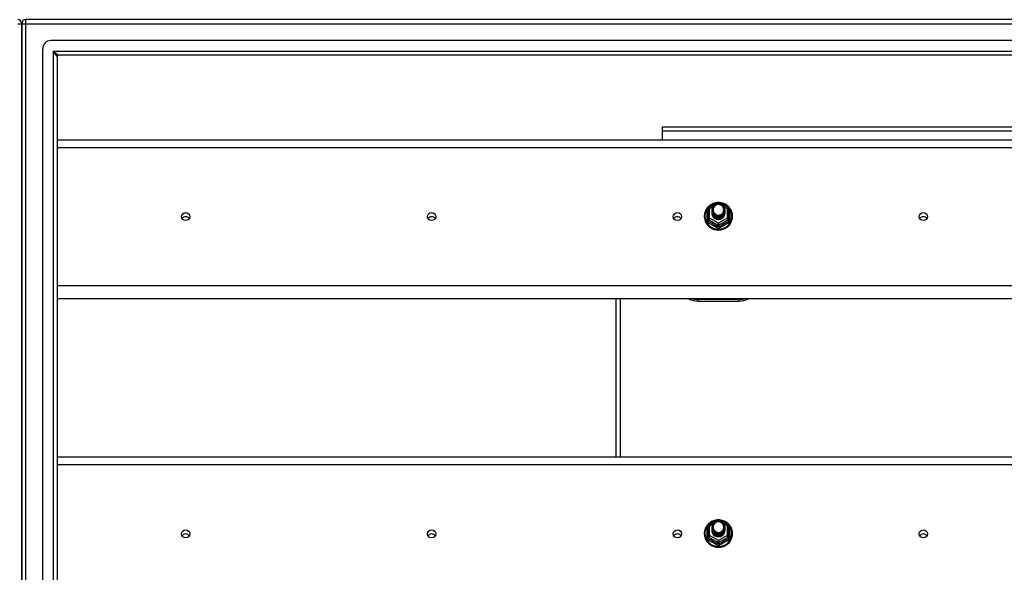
# Model space of a CAD drawing. Header units: inches. Extents: x 64.1 to 160.1, y 43.5 to 72.8.
# Tile 22 of 24: x 112 to 136, y 58.1 to 71.6. Entities that reach past the tile are written whole.
import ezdxf

# ---------------------------------------------------------------- set-up
doc = ezdxf.new("R2010")
doc.units = ezdxf.units.IN
doc.header["$MEASUREMENT"] = 0
doc.layers.add('Visible Edges(ANSI)', color=7, linetype='Continuous', lineweight=25)
doc.layers.add('Visible Tangent Edges(ANSI)', color=7, linetype='Continuous', lineweight=25)

msp = doc.modelspace()

# ---------------------------------------------------------------- linework, layer by layer
at = {"layer": 'Visible Edges(ANSI)'}
for p, q in [((159.973, 71.635), (112.171, 71.635)), ((112.072, 70.761), (112.072, 71.536)), ((112.072, 71.536), (112.072, 70.761)), ((159.363, 71.123), (112.78, 71.123)), ((112.584, 45.343), (112.584, 70.926)), ((112.072, 70.761), (112.072, 45.509)), ((112.072, 45.509), (112.072, 70.761)), ((112.938, 70.738), (112.938, 45.532)), ((159.175, 70.769), (112.969, 70.769)), ((150.447, 69.01), (127.697, 69.01)), ((127.697, 69.01), (127.697, 68.911)), ((127.697, 68.911), (127.697, 68.703)), ((112.938, 68.703), (155.072, 68.703)), ((128.838, 67.048), (129.053, 67.168)), ((129.091, 67.168), (129.306, 67.048)), ((128.818, 67.014), (128.818, 66.775)), ((128.918, 66.983), (128.918, 66.984)), ((128.918, 66.971), (128.918, 66.971)), ((128.918, 66.958), (128.918, 66.958)), ((128.918, 66.945), (128.918, 66.946)), ((128.918, 66.933), (128.918, 66.933)), ((128.918, 66.92), (128.918, 66.921)), ((128.918, 66.908), (128.918, 66.908)), ((129.225, 66.977), (129.225, 66.977)), ((129.225, 66.964), (129.225, 66.965)), ((129.225, 66.952), (129.225, 66.952)), ((129.225, 66.939), (129.225, 66.94)), ((129.225, 66.927), (129.225, 66.927)), ((129.225, 66.914), (129.225, 66.915)), ((129.326, 66.775), (129.326, 67.014)), ((128.818, 66.775), (128.818, 66.73)), ((129.054, 66.762), (129.052, 66.753)), ((129.326, 66.73), (129.326, 66.775)), ((155.072, 64.818), (112.938, 64.818)), ((126.572, 64.818), (126.572, 60.953)), ((128.572, 64.762), (129.572, 64.762)), ((112.938, 60.953), (155.072, 60.953)), ((128.838, 59.298), (129.053, 59.418)), ((129.091, 59.418), (129.306, 59.298)), ((128.818, 59.264), (128.818, 59.025)), ((128.918, 59.233), (128.918, 59.234)), ((128.918, 59.221), (128.918, 59.221)), ((128.918, 59.208), (128.918, 59.208)), ((128.918, 59.195), (128.918, 59.196)), ((128.918, 59.183), (128.918, 59.183)), ((128.918, 59.17), (128.918, 59.171)), ((128.918, 59.158), (128.918, 59.158)), ((129.225, 59.227), (129.225, 59.227)), ((129.225, 59.214), (129.225, 59.215)), ((129.225, 59.202), (129.225, 59.202)), ((129.225, 59.189), (129.225, 59.19)), ((129.225, 59.177), (129.225, 59.177)), ((129.225, 59.164), (129.225, 59.165)), ((129.326, 59.025), (129.326, 59.264)), ((128.818, 59.025), (128.818, 58.98)), ((129.054, 59.012), (129.052, 59.003)), ((129.326, 58.98), (129.326, 59.025))]:
    msp.add_line(p, q, dxfattribs=at)
at = {"layer": 'Visible Edges(ANSI)', "flags": 128}
for points in [[(129.046, 67.164), (129.021, 67.162), (128.997, 67.157), (128.972, 67.151), (128.949, 67.143), (128.926, 67.134), (128.904, 67.123), (128.882, 67.11), (128.862, 67.096), (128.843, 67.081), (128.825, 67.064), (128.808, 67.046), (128.792, 67.027), (128.778, 67.007), (128.766, 66.986), (128.755, 66.964), (128.746, 66.941), (128.739, 66.918), (128.733, 66.895), (128.729, 66.871), (128.727, 66.846), (128.727, 66.822), (128.728, 66.798), (128.732, 66.774), (128.737, 66.75), (128.744, 66.727), (128.752, 66.704), (128.763, 66.682), (128.775, 66.66), (128.788, 66.64), (128.803, 66.621), (128.82, 66.602), (128.837, 66.585), (128.856, 66.569), (128.876, 66.555), (128.898, 66.542), (128.92, 66.53), (128.942, 66.521), (128.966, 66.512), (128.99, 66.506), (129.014, 66.501), (129.039, 66.498), (129.064, 66.496), (129.089, 66.497), (129.114, 66.499), (129.138, 66.502), (129.162, 66.508), (129.186, 66.515), (129.21, 66.524), (129.232, 66.534), (129.254, 66.546), (129.274, 66.56), (129.294, 66.575), (129.313, 66.591), (129.33, 66.609), (129.346, 66.627), (129.36, 66.647), (129.373, 66.668), (129.385, 66.69), (129.394, 66.712), (129.402, 66.735), (129.409, 66.758), (129.413, 66.782), (129.416, 66.807), (129.417, 66.831)], [(128.939, 66.91), (128.923, 66.948), (128.918, 66.99), (128.926, 67.031), (128.946, 67.068), (128.976, 67.098), (129.014, 67.119), (129.056, 67.128), (129.1, 67.126), (129.141, 67.112), (129.177, 67.087), (129.204, 67.053), (129.221, 67.013), (129.225, 66.971), (129.217, 66.929), (129.197, 66.891), (129.167, 66.859), (129.13, 66.837), (129.087, 66.827), (129.044, 66.828), (129.002, 66.841), (128.966, 66.865), (128.939, 66.897), (128.923, 66.936), (128.918, 66.977)], [(128.956, 67.054), (128.955, 67.052), (128.953, 67.049), (128.952, 67.047), (128.951, 67.044), (128.95, 67.042), (128.949, 67.039), (128.948, 67.036), (128.947, 67.034), (128.947, 67.031), (128.946, 67.028), (128.945, 67.025), (128.944, 67.023), (128.944, 67.02), (128.943, 67.017), (128.943, 67.014), (128.943, 67.012), (128.942, 67.009), (128.942, 67.006), (128.942, 67.003), (128.942, 67), (128.942, 66.998), (128.942, 66.995), (128.942, 66.992), (128.942, 66.989)], [(128.958, 66.885), (128.98, 66.866), (129.007, 66.852), (129.035, 66.843), (129.065, 66.84), (129.095, 66.843), (129.124, 66.851), (129.151, 66.865), (129.174, 66.883), (129.193, 66.906), (129.206, 66.932), (129.214, 66.961), (129.216, 66.99), (129.211, 67.019), (129.201, 67.046), (129.184, 67.071), (129.163, 67.091), (129.138, 67.107), (129.11, 67.118), (129.08, 67.122), (129.05, 67.12), (129.021, 67.112), (128.995, 67.097), (128.973, 67.078), (128.956, 67.054)], [(129.417, 66.831), (129.415, 66.862), (129.411, 66.893), (129.403, 66.924), (129.393, 66.953), (129.38, 66.982), (129.364, 67.009), (129.345, 67.035), (129.325, 67.059), (129.302, 67.081), (129.276, 67.1), (129.25, 67.118), (129.221, 67.132), (129.192, 67.145), (129.161, 67.154), (129.13, 67.161), (129.098, 67.164)], [(128.918, 66.983), (128.918, 66.979), (128.919, 66.974), (128.919, 66.97), (128.919, 66.965), (128.92, 66.961), (128.921, 66.956), (128.922, 66.952), (128.923, 66.948), (128.924, 66.943), (128.925, 66.939), (128.927, 66.935), (128.928, 66.931), (128.93, 66.926), (128.932, 66.922), (128.934, 66.918), (128.936, 66.914), (128.939, 66.91), (128.941, 66.907), (128.943, 66.903), (128.946, 66.899), (128.949, 66.895), (128.952, 66.892), (128.955, 66.888), (128.958, 66.885)], [(128.918, 66.971), (128.92, 66.951), (128.923, 66.933), (128.93, 66.915), (128.939, 66.897), (128.95, 66.881), (128.963, 66.867), (128.978, 66.855), (128.995, 66.844), (129.013, 66.836), (129.032, 66.83), (129.052, 66.826), (129.072, 66.825), (129.092, 66.827), (129.112, 66.831), (129.131, 66.837), (129.149, 66.846), (129.165, 66.857), (129.18, 66.87), (129.194, 66.885), (129.205, 66.902), (129.214, 66.919), (129.22, 66.938), (129.224, 66.957), (129.225, 66.977)], [(129.225, 66.971), (129.225, 66.951), (129.221, 66.931), (129.215, 66.911), (129.207, 66.893), (129.196, 66.876), (129.182, 66.86), (129.167, 66.847), (129.15, 66.835), (129.132, 66.826), (129.112, 66.819), (129.092, 66.815), (129.072, 66.813), (129.051, 66.814), (129.031, 66.818), (129.011, 66.824), (128.993, 66.833), (128.976, 66.844), (128.961, 66.857), (128.948, 66.872), (128.937, 66.889), (128.928, 66.907), (128.922, 66.925), (128.919, 66.945), (128.918, 66.965)], [(128.918, 66.958), (128.92, 66.939), (128.923, 66.92), (128.93, 66.902), (128.939, 66.885), (128.95, 66.869), (128.963, 66.855), (128.978, 66.842), (128.995, 66.832), (129.013, 66.823), (129.032, 66.817), (129.052, 66.814), (129.072, 66.813), (129.092, 66.814), (129.112, 66.818), (129.131, 66.825), (129.149, 66.834), (129.165, 66.845), (129.18, 66.858), (129.194, 66.873), (129.205, 66.889), (129.214, 66.907), (129.22, 66.925), (129.224, 66.945), (129.225, 66.964)], [(129.225, 66.958), (129.225, 66.938), (129.221, 66.918), (129.215, 66.899), (129.207, 66.88), (129.196, 66.863), (129.182, 66.848), (129.167, 66.834), (129.15, 66.823), (129.132, 66.813), (129.112, 66.806), (129.092, 66.802), (129.072, 66.801), (129.051, 66.802), (129.031, 66.805), (129.011, 66.812), (128.993, 66.82), (128.976, 66.832), (128.961, 66.845), (128.948, 66.86), (128.937, 66.876), (128.928, 66.894), (128.922, 66.913), (128.919, 66.932), (128.918, 66.952)], [(128.918, 66.945), (128.92, 66.926), (128.923, 66.908), (128.93, 66.889), (128.939, 66.872), (128.95, 66.856), (128.963, 66.842), (128.978, 66.83), (128.995, 66.819), (129.013, 66.811), (129.032, 66.805), (129.052, 66.801), (129.072, 66.8), (129.092, 66.802), (129.112, 66.806), (129.131, 66.812), (129.149, 66.821), (129.165, 66.832), (129.18, 66.845), (129.194, 66.86), (129.205, 66.876), (129.214, 66.894), (129.22, 66.913), (129.224, 66.932), (129.225, 66.952)], [(129.225, 66.946), (129.225, 66.926), (129.221, 66.906), (129.215, 66.886), (129.207, 66.868), (129.196, 66.851), (129.182, 66.835), (129.167, 66.822), (129.15, 66.81), (129.132, 66.801), (129.112, 66.794), (129.092, 66.79), (129.072, 66.788), (129.051, 66.789), (129.031, 66.793), (129.011, 66.799), (128.993, 66.808), (128.976, 66.819), (128.961, 66.832), (128.948, 66.847), (128.937, 66.864), (128.928, 66.882), (128.922, 66.9), (128.919, 66.92), (128.918, 66.939)], [(128.918, 66.933), (128.92, 66.914), (128.923, 66.895), (128.93, 66.877), (128.939, 66.86), (128.95, 66.844), (128.963, 66.83), (128.978, 66.817), (128.995, 66.806), (129.013, 66.798), (129.032, 66.792), (129.052, 66.789), (129.072, 66.788), (129.092, 66.789), (129.112, 66.793), (129.131, 66.8), (129.149, 66.809), (129.165, 66.82), (129.18, 66.833), (129.194, 66.848), (129.205, 66.864), (129.214, 66.882), (129.22, 66.9), (129.224, 66.92), (129.225, 66.939)], [(129.225, 66.933), (129.225, 66.913), (129.221, 66.893), (129.215, 66.874), (129.207, 66.855), (129.196, 66.838), (129.182, 66.823), (129.167, 66.809), (129.15, 66.797), (129.132, 66.788), (129.112, 66.781), (129.092, 66.777), (129.072, 66.775), (129.051, 66.777), (129.031, 66.78), (129.011, 66.787), (128.993, 66.795), (128.976, 66.806), (128.961, 66.82), (128.948, 66.835), (128.937, 66.851), (128.928, 66.869), (128.922, 66.888), (128.919, 66.907), (128.918, 66.927)], [(128.918, 66.92), (128.92, 66.901), (128.923, 66.883), (128.93, 66.864), (128.939, 66.847), (128.95, 66.831), (128.963, 66.817), (128.978, 66.804), (128.995, 66.794), (129.013, 66.786), (129.032, 66.78), (129.052, 66.776), (129.072, 66.775), (129.092, 66.777), (129.112, 66.781), (129.131, 66.787), (129.149, 66.796), (129.165, 66.807), (129.18, 66.82), (129.194, 66.835), (129.205, 66.851), (129.214, 66.869), (129.22, 66.888), (129.224, 66.907), (129.225, 66.927)], [(129.225, 66.921), (129.225, 66.9), (129.221, 66.88), (129.215, 66.861), (129.207, 66.843), (129.196, 66.826), (129.182, 66.81), (129.167, 66.796), (129.15, 66.785), (129.132, 66.776), (129.112, 66.769), (129.092, 66.765), (129.072, 66.763), (129.051, 66.764), (129.031, 66.768), (129.011, 66.774), (128.993, 66.783), (128.976, 66.794), (128.961, 66.807), (128.948, 66.822), (128.937, 66.839), (128.928, 66.856), (128.922, 66.875), (128.919, 66.895), (128.918, 66.914)], [(128.918, 66.908), (128.92, 66.889), (128.923, 66.87), (128.93, 66.852), (128.939, 66.835), (128.95, 66.819), (128.963, 66.804), (128.978, 66.792), (128.995, 66.781), (129.013, 66.773), (129.032, 66.767), (129.052, 66.764), (129.072, 66.763), (129.092, 66.764), (129.112, 66.768), (129.131, 66.775), (129.149, 66.783), (129.165, 66.795), (129.18, 66.808), (129.194, 66.822), (129.205, 66.839), (129.214, 66.857), (129.22, 66.875), (129.224, 66.895), (129.225, 66.914)], [(129.052, 66.753), (129.044, 66.754), (129.036, 66.756), (129.028, 66.758), (129.02, 66.761), (129.013, 66.764), (129.005, 66.767), (128.998, 66.771), (128.991, 66.775), (128.984, 66.779), (128.978, 66.784), (128.971, 66.789), (128.965, 66.795), (128.96, 66.8), (128.954, 66.806), (128.949, 66.812), (128.945, 66.819), (128.94, 66.826), (128.936, 66.833), (128.933, 66.84), (128.93, 66.847), (128.927, 66.855), (128.925, 66.862), (128.923, 66.87), (128.922, 66.878)], [(128.956, 66.924), (128.956, 66.924), (128.955, 66.923), (128.954, 66.922), (128.953, 66.922), (128.953, 66.921), (128.952, 66.921), (128.951, 66.92), (128.951, 66.919), (128.95, 66.919), (128.949, 66.918), (128.948, 66.918), (128.948, 66.917), (128.947, 66.916), (128.946, 66.916), (128.946, 66.915), (128.945, 66.915), (128.944, 66.914), (128.943, 66.913), (128.943, 66.913), (128.942, 66.912), (128.941, 66.912), (128.941, 66.911), (128.94, 66.91), (128.939, 66.91)], [(128.942, 66.989), (128.942, 66.986), (128.942, 66.984), (128.942, 66.981), (128.942, 66.978), (128.942, 66.975), (128.942, 66.972), (128.942, 66.97), (128.943, 66.967), (128.943, 66.964), (128.944, 66.961), (128.944, 66.959), (128.945, 66.956), (128.945, 66.953), (128.946, 66.95), (128.947, 66.948), (128.948, 66.945), (128.948, 66.942), (128.949, 66.94), (128.95, 66.937), (128.951, 66.934), (128.953, 66.932), (128.954, 66.929), (128.955, 66.927), (128.956, 66.924)], [(129.046, 59.414), (129.021, 59.412), (128.997, 59.407), (128.972, 59.401), (128.949, 59.393), (128.926, 59.384), (128.904, 59.373), (128.882, 59.36), (128.862, 59.346), (128.843, 59.331), (128.825, 59.314), (128.808, 59.296), (128.792, 59.277), (128.778, 59.257), (128.766, 59.236), (128.755, 59.214), (128.746, 59.191), (128.739, 59.168), (128.733, 59.145), (128.729, 59.121), (128.727, 59.096), (128.727, 59.072), (128.728, 59.048), (128.732, 59.024), (128.737, 59), (128.744, 58.977), (128.752, 58.954), (128.763, 58.932), (128.775, 58.91), (128.788, 58.89), (128.803, 58.871), (128.82, 58.852), (128.837, 58.835), (128.856, 58.819), (128.876, 58.805), (128.898, 58.792), (128.92, 58.78), (128.942, 58.771), (128.966, 58.762), (128.99, 58.756), (129.014, 58.751), (129.039, 58.748), (129.064, 58.746), (129.089, 58.747), (129.114, 58.749), (129.138, 58.752), (129.162, 58.758), (129.186, 58.765), (129.21, 58.774), (129.232, 58.784), (129.254, 58.796), (129.274, 58.81), (129.294, 58.825), (129.313, 58.841), (129.33, 58.859), (129.346, 58.877), (129.36, 58.897), (129.373, 58.918), (129.385, 58.94), (129.394, 58.962), (129.402, 58.985), (129.409, 59.008), (129.413, 59.032), (129.416, 59.057), (129.417, 59.081)], [(128.939, 59.16), (128.923, 59.198), (128.918, 59.24), (128.926, 59.281), (128.946, 59.318), (128.976, 59.348), (129.014, 59.369), (129.056, 59.378), (129.1, 59.376), (129.141, 59.362), (129.177, 59.337), (129.204, 59.303), (129.221, 59.263), (129.225, 59.221), (129.217, 59.179), (129.197, 59.141), (129.167, 59.109), (129.13, 59.087), (129.087, 59.077), (129.044, 59.078), (129.002, 59.091), (128.966, 59.115), (128.939, 59.147), (128.923, 59.186), (128.918, 59.227)], [(128.958, 59.135), (128.98, 59.116), (129.007, 59.102), (129.035, 59.093), (129.065, 59.09), (129.095, 59.093), (129.124, 59.101), (129.151, 59.115), (129.174, 59.133), (129.193, 59.156), (129.206, 59.182), (129.214, 59.211), (129.216, 59.24), (129.211, 59.269), (129.201, 59.296), (129.184, 59.321), (129.163, 59.341), (129.138, 59.357), (129.11, 59.368), (129.08, 59.372), (129.05, 59.37), (129.021, 59.362), (128.995, 59.347), (128.973, 59.328), (128.956, 59.304)], [(129.417, 59.081), (129.415, 59.112), (129.411, 59.143), (129.403, 59.174), (129.393, 59.203), (129.38, 59.232), (129.364, 59.259), (129.345, 59.285), (129.325, 59.309), (129.302, 59.331), (129.276, 59.35), (129.25, 59.368), (129.221, 59.382), (129.192, 59.395), (129.161, 59.404), (129.13, 59.411), (129.098, 59.414)], [(128.918, 59.233), (128.918, 59.229), (128.919, 59.224), (128.919, 59.22), (128.919, 59.215), (128.92, 59.211), (128.921, 59.206), (128.922, 59.202), (128.923, 59.198), (128.924, 59.193), (128.925, 59.189), (128.927, 59.185), (128.928, 59.181), (128.93, 59.176), (128.932, 59.172), (128.934, 59.168), (128.936, 59.164), (128.939, 59.16), (128.941, 59.157), (128.943, 59.153), (128.946, 59.149), (128.949, 59.145), (128.952, 59.142), (128.955, 59.138), (128.958, 59.135)], [(128.918, 59.221), (128.92, 59.201), (128.923, 59.183), (128.93, 59.165), (128.939, 59.147), (128.95, 59.131), (128.963, 59.117), (128.978, 59.105), (128.995, 59.094), (129.013, 59.086), (129.032, 59.08), (129.052, 59.076), (129.072, 59.075), (129.092, 59.077), (129.112, 59.081), (129.131, 59.087), (129.149, 59.096), (129.165, 59.107), (129.18, 59.12), (129.194, 59.135), (129.205, 59.152), (129.214, 59.169), (129.22, 59.188), (129.224, 59.207), (129.225, 59.227)], [(129.225, 59.221), (129.225, 59.201), (129.221, 59.181), (129.215, 59.161), (129.207, 59.143), (129.196, 59.126), (129.182, 59.11), (129.167, 59.097), (129.15, 59.085), (129.132, 59.076), (129.112, 59.069), (129.092, 59.065), (129.072, 59.063), (129.051, 59.064), (129.031, 59.068), (129.011, 59.074), (128.993, 59.083), (128.976, 59.094), (128.961, 59.107), (128.948, 59.122), (128.937, 59.139), (128.928, 59.157), (128.922, 59.175), (128.919, 59.195), (128.918, 59.215)], [(128.918, 59.208), (128.92, 59.189), (128.923, 59.17), (128.93, 59.152), (128.939, 59.135), (128.95, 59.119), (128.963, 59.105), (128.978, 59.092), (128.995, 59.082), (129.013, 59.073), (129.032, 59.067), (129.052, 59.064), (129.072, 59.063), (129.092, 59.064), (129.112, 59.068), (129.131, 59.075), (129.149, 59.084), (129.165, 59.095), (129.18, 59.108), (129.194, 59.123), (129.205, 59.139), (129.214, 59.157), (129.22, 59.175), (129.224, 59.195), (129.225, 59.214)], [(129.225, 59.208), (129.225, 59.188), (129.221, 59.168), (129.215, 59.149), (129.207, 59.13), (129.196, 59.113), (129.182, 59.098), (129.167, 59.084), (129.15, 59.073), (129.132, 59.063), (129.112, 59.056), (129.092, 59.052), (129.072, 59.051), (129.051, 59.052), (129.031, 59.055), (129.011, 59.062), (128.993, 59.07), (128.976, 59.082), (128.961, 59.095), (128.948, 59.11), (128.937, 59.126), (128.928, 59.144), (128.922, 59.163), (128.919, 59.182), (128.918, 59.202)], [(128.918, 59.195), (128.92, 59.176), (128.923, 59.158), (128.93, 59.139), (128.939, 59.122), (128.95, 59.106), (128.963, 59.092), (128.978, 59.08), (128.995, 59.069), (129.013, 59.061), (129.032, 59.055), (129.052, 59.051), (129.072, 59.05), (129.092, 59.052), (129.112, 59.056), (129.131, 59.062), (129.149, 59.071), (129.165, 59.082), (129.18, 59.095), (129.194, 59.11), (129.205, 59.126), (129.214, 59.144), (129.22, 59.163), (129.224, 59.182), (129.225, 59.202)], [(129.225, 59.196), (129.225, 59.176), (129.221, 59.156), (129.215, 59.136), (129.207, 59.118), (129.196, 59.101), (129.182, 59.085), (129.167, 59.072), (129.15, 59.06), (129.132, 59.051), (129.112, 59.044), (129.092, 59.04), (129.072, 59.038), (129.051, 59.039), (129.031, 59.043), (129.011, 59.049), (128.993, 59.058), (128.976, 59.069), (128.961, 59.082), (128.948, 59.097), (128.937, 59.114), (128.928, 59.132), (128.922, 59.15), (128.919, 59.17), (128.918, 59.189)], [(128.918, 59.183), (128.92, 59.164), (128.923, 59.145), (128.93, 59.127), (128.939, 59.11), (128.95, 59.094), (128.963, 59.08), (128.978, 59.067), (128.995, 59.056), (129.013, 59.048), (129.032, 59.042), (129.052, 59.039), (129.072, 59.038), (129.092, 59.039), (129.112, 59.043), (129.131, 59.05), (129.149, 59.059), (129.165, 59.07), (129.18, 59.083), (129.194, 59.098), (129.205, 59.114), (129.214, 59.132), (129.22, 59.15), (129.224, 59.17), (129.225, 59.189)], [(129.225, 59.183), (129.225, 59.163), (129.221, 59.143), (129.215, 59.124), (129.207, 59.105), (129.196, 59.088), (129.182, 59.073), (129.167, 59.059), (129.15, 59.047), (129.132, 59.038), (129.112, 59.031), (129.092, 59.027), (129.072, 59.025), (129.051, 59.027), (129.031, 59.03), (129.011, 59.037), (128.993, 59.045), (128.976, 59.056), (128.961, 59.07), (128.948, 59.085), (128.937, 59.101), (128.928, 59.119), (128.922, 59.138), (128.919, 59.157), (128.918, 59.177)], [(128.918, 59.17), (128.92, 59.151), (128.923, 59.133), (128.93, 59.114), (128.939, 59.097), (128.95, 59.081), (128.963, 59.067), (128.978, 59.054), (128.995, 59.044), (129.013, 59.036), (129.032, 59.03), (129.052, 59.026), (129.072, 59.025), (129.092, 59.027), (129.112, 59.031), (129.131, 59.037), (129.149, 59.046), (129.165, 59.057), (129.18, 59.07), (129.194, 59.085), (129.205, 59.101), (129.214, 59.119), (129.22, 59.138), (129.224, 59.157), (129.225, 59.177)], [(129.225, 59.171), (129.225, 59.15), (129.221, 59.13), (129.215, 59.111), (129.207, 59.093), (129.196, 59.076), (129.182, 59.06), (129.167, 59.046), (129.15, 59.035), (129.132, 59.026), (129.112, 59.019), (129.092, 59.015), (129.072, 59.013), (129.051, 59.014), (129.031, 59.018), (129.011, 59.024), (128.993, 59.033), (128.976, 59.044), (128.961, 59.057), (128.948, 59.072), (128.937, 59.089), (128.928, 59.106), (128.922, 59.125), (128.919, 59.145), (128.918, 59.164)], [(128.918, 59.158), (128.92, 59.139), (128.923, 59.12), (128.93, 59.102), (128.939, 59.085), (128.95, 59.069), (128.963, 59.054), (128.978, 59.042), (128.995, 59.031), (129.013, 59.023), (129.032, 59.017), (129.052, 59.014), (129.072, 59.013), (129.092, 59.014), (129.112, 59.018), (129.131, 59.025), (129.149, 59.033), (129.165, 59.045), (129.18, 59.058), (129.194, 59.072), (129.205, 59.089), (129.214, 59.107), (129.22, 59.125), (129.224, 59.145), (129.225, 59.164)], [(129.052, 59.003), (129.044, 59.004), (129.036, 59.006), (129.028, 59.008), (129.02, 59.011), (129.013, 59.014), (129.005, 59.017), (128.998, 59.021), (128.991, 59.025), (128.984, 59.029), (128.978, 59.034), (128.971, 59.039), (128.965, 59.045), (128.96, 59.05), (128.954, 59.056), (128.949, 59.062), (128.945, 59.069), (128.94, 59.076), (128.936, 59.083), (128.933, 59.09), (128.93, 59.097), (128.927, 59.105), (128.925, 59.112), (128.923, 59.12), (128.922, 59.128)], [(128.956, 59.174), (128.956, 59.174), (128.955, 59.173), (128.954, 59.172), (128.953, 59.172), (128.953, 59.171), (128.952, 59.171), (128.951, 59.17), (128.951, 59.169), (128.95, 59.169), (128.949, 59.168), (128.948, 59.168), (128.948, 59.167), (128.947, 59.166), (128.946, 59.166), (128.946, 59.165), (128.945, 59.165), (128.944, 59.164), (128.943, 59.163), (128.943, 59.163), (128.942, 59.162), (128.941, 59.162), (128.941, 59.161), (128.94, 59.16), (128.939, 59.16)], [(128.956, 59.304), (128.955, 59.302), (128.953, 59.299), (128.952, 59.297), (128.951, 59.294), (128.95, 59.292), (128.949, 59.289), (128.948, 59.286), (128.947, 59.284), (128.947, 59.281), (128.946, 59.278), (128.945, 59.275), (128.944, 59.273), (128.944, 59.27), (128.943, 59.267), (128.943, 59.264), (128.943, 59.262), (128.942, 59.259), (128.942, 59.256), (128.942, 59.253), (128.942, 59.25), (128.942, 59.248), (128.942, 59.245), (128.942, 59.242), (128.942, 59.239)], [(128.942, 59.239), (128.942, 59.236), (128.942, 59.234), (128.942, 59.231), (128.942, 59.228), (128.942, 59.225), (128.942, 59.222), (128.942, 59.22), (128.943, 59.217), (128.943, 59.214), (128.944, 59.211), (128.944, 59.209), (128.945, 59.206), (128.945, 59.203), (128.946, 59.2), (128.947, 59.198), (128.948, 59.195), (128.948, 59.192), (128.949, 59.19), (128.95, 59.187), (128.951, 59.184), (128.953, 59.182), (128.954, 59.179), (128.955, 59.177), (128.956, 59.174)]]:
    msp.add_lwpolyline(points, dxfattribs=at)
at = {"layer": 'Visible Edges(ANSI)'}
for centre, radius, start, end in [((111.973, 71.536), 0.099, 0, 90), ((112.171, 71.536), 0.099, 90, 180), ((112.78, 70.926), 0.197, 90, 180), ((112.969, 70.738), 0.031, 90, 180), ((128.857, 67.014), 0.0394, 119.1745, 180), ((129.072, 67.134), 0.0394, 60.8255, 119.1745), ((129.286, 67.014), 0.0394, 0, 60.8255), ((128.572, 65.262), 0.5, 242.5014, 270), ((129.572, 65.262), 0.5, 270, 297.4986), ((129.072, 59.384), 0.0394, 60.8255, 119.1745), ((128.857, 59.264), 0.0394, 119.1745, 180), ((129.286, 59.264), 0.0394, 0, 60.8255)]:
    msp.add_arc(centre, radius, start, end, dxfattribs=at)
for centre, major_axis, start_param, end_param in [((129.072, 66.99), (0.134, 0), 3.671471, 8.899926), ((116.072, 66.724), (-0.101, 0), 3.68386, 5.740918), ((122.072, 66.724), (-0.101, 0), 3.68386, 5.740918), ((128.072, 66.724), (-0.1, 0), 3.68386, 5.740918), ((129.072, 66.904), (-0.158, 0), 6.032414, 9.675269), ((129.072, 66.985), (0.154, 0), 3.669461, 3.875388), ((134.072, 66.724), (-0.101, 0), 3.68386, 5.740918), ((129.072, 59.24), (0.134, 0), 3.671471, 8.899926), ((129.072, 59.154), (-0.158, 0), 6.032414, 9.675269), ((129.072, 59.235), (0.154, 0), 3.669461, 3.875388), ((116.072, 58.974), (-0.101, 0), 3.68386, 5.740918), ((122.072, 58.974), (-0.101, 0), 3.68386, 5.740918), ((128.072, 58.974), (-0.101, 0), 3.68386, 5.740918), ((134.072, 58.974), (-0.101, 0), 3.68386, 5.740918)]:
    msp.add_ellipse(centre, major_axis=major_axis, ratio=0.966998, start_param=start_param, end_param=end_param, dxfattribs=at)
for centre in [(116.072, 66.824), (122.072, 66.824), (128.072, 66.824), (134.072, 66.824), (116.072, 59.074), (122.072, 59.074), (128.072, 59.074), (134.072, 59.074)]:
    msp.add_ellipse(centre, major_axis=(-0.101, 0), ratio=0.966998, dxfattribs=at)
at = {"layer": 'Visible Tangent Edges(ANSI)'}
for p, q in [((112.171, 71.536), (112.171, 71.635)), ((111.973, 71.536), (112.072, 71.536)), ((112.072, 71.536), (112.171, 71.536)), ((112.171, 71.536), (159.973, 71.536)), ((112.171, 44.734), (112.171, 71.536)), ((112.839, 70.868), (112.969, 70.769)), ((112.938, 70.738), (112.839, 70.868)), ((112.839, 70.868), (159.305, 70.868)), ((112.839, 70.868), (112.839, 45.402)), ((150.447, 68.911), (127.697, 68.911)), ((112.938, 68.516), (155.072, 68.516)), ((128.857, 67.024), (128.955, 67.079)), ((129.04, 67.126), (129.072, 67.144)), ((129.072, 67.144), (129.106, 67.125)), ((129.182, 67.083), (129.286, 67.024)), ((128.794, 66.727), (128.794, 66.954)), ((128.857, 66.785), (128.857, 67.024)), ((129.286, 67.024), (129.286, 66.785)), ((129.35, 66.954), (129.35, 66.727)), ((128.838, 66.742), (129.052, 66.622)), ((128.838, 66.697), (128.838, 66.742)), ((129.072, 66.665), (128.857, 66.785)), ((129.052, 66.622), (129.052, 66.577)), ((129.286, 66.785), (129.072, 66.665)), ((129.091, 66.622), (129.306, 66.742)), ((129.091, 66.577), (129.091, 66.622)), ((129.306, 66.742), (129.306, 66.697)), ((155.072, 65.132), (112.938, 65.132)), ((126.671, 64.818), (126.671, 60.953)), ((129.572, 64.801), (128.572, 64.801)), ((128.572, 64.801), (128.572, 64.762)), ((129.572, 64.801), (129.572, 64.762)), ((112.938, 60.766), (155.072, 60.766)), ((129.04, 59.376), (129.072, 59.394)), ((129.072, 59.394), (129.106, 59.375)), ((128.794, 58.977), (128.794, 59.204)), ((128.857, 59.274), (128.955, 59.329)), ((128.857, 59.035), (128.857, 59.274)), ((129.182, 59.333), (129.286, 59.274)), ((129.286, 59.274), (129.286, 59.035)), ((129.35, 59.204), (129.35, 58.977)), ((128.838, 58.992), (129.052, 58.872)), ((128.838, 58.947), (128.838, 58.992)), ((129.072, 58.915), (128.857, 59.035)), ((129.052, 58.872), (129.052, 58.827)), ((129.286, 59.035), (129.072, 58.915)), ((129.091, 58.872), (129.306, 58.992)), ((129.091, 58.827), (129.091, 58.872)), ((129.306, 58.992), (129.306, 58.947))]:
    msp.add_line(p, q, dxfattribs=at)
at = {"layer": 'Visible Tangent Edges(ANSI)', "flags": 128}
for points in [[(128.818, 67.007), (128.816, 67.005), (128.814, 67.003), (128.812, 67.001), (128.811, 66.999), (128.809, 66.997), (128.808, 66.995), (128.806, 66.993), (128.805, 66.991), (128.803, 66.989), (128.802, 66.987), (128.801, 66.984), (128.8, 66.982), (128.799, 66.98), (128.798, 66.978), (128.797, 66.975), (128.796, 66.973), (128.796, 66.971), (128.795, 66.968), (128.795, 66.966), (128.794, 66.963), (128.794, 66.961), (128.794, 66.959), (128.794, 66.956), (128.794, 66.954)], [(129.35, 66.954), (129.35, 66.956), (129.35, 66.959), (129.35, 66.961), (129.349, 66.963), (129.349, 66.966), (129.348, 66.968), (129.348, 66.971), (129.347, 66.973), (129.346, 66.975), (129.346, 66.978), (129.345, 66.98), (129.344, 66.982), (129.343, 66.984), (129.341, 66.987), (129.34, 66.989), (129.339, 66.991), (129.337, 66.993), (129.336, 66.995), (129.334, 66.997), (129.333, 66.999), (129.331, 67.001), (129.329, 67.003), (129.328, 67.005), (129.326, 67.007)], [(128.794, 66.727), (128.794, 66.723), (128.794, 66.72), (128.794, 66.717), (128.795, 66.714), (128.795, 66.711), (128.796, 66.707), (128.797, 66.704), (128.798, 66.701), (128.799, 66.698), (128.801, 66.695), (128.802, 66.692), (128.804, 66.69), (128.805, 66.687), (128.807, 66.684), (128.809, 66.682), (128.811, 66.679), (128.813, 66.677), (128.816, 66.675), (128.818, 66.673), (128.82, 66.671), (128.823, 66.669), (128.826, 66.667), (128.828, 66.666), (128.831, 66.664)], [(128.838, 66.697), (128.836, 66.697), (128.835, 66.698), (128.833, 66.699), (128.832, 66.7), (128.831, 66.701), (128.829, 66.702), (128.828, 66.703), (128.827, 66.704), (128.826, 66.706), (128.825, 66.707), (128.824, 66.708), (128.823, 66.71), (128.822, 66.711), (128.822, 66.713), (128.821, 66.714), (128.82, 66.716), (128.82, 66.717), (128.819, 66.719), (128.819, 66.721), (128.818, 66.723), (128.818, 66.724), (128.818, 66.726), (128.818, 66.728), (128.818, 66.73)], [(129.034, 66.551), (129.037, 66.549), (129.04, 66.547), (129.043, 66.546), (129.046, 66.545), (129.049, 66.544), (129.052, 66.543), (129.056, 66.542), (129.059, 66.541), (129.062, 66.541), (129.065, 66.54), (129.069, 66.54), (129.072, 66.54), (129.075, 66.54), (129.078, 66.54), (129.082, 66.541), (129.085, 66.541), (129.088, 66.542), (129.091, 66.543), (129.094, 66.544), (129.097, 66.545), (129.1, 66.546), (129.103, 66.547), (129.106, 66.549), (129.109, 66.551)], [(129.091, 66.577), (129.09, 66.576), (129.088, 66.575), (129.087, 66.574), (129.085, 66.574), (129.084, 66.573), (129.082, 66.572), (129.08, 66.572), (129.079, 66.572), (129.077, 66.571), (129.075, 66.571), (129.074, 66.571), (129.072, 66.571), (129.07, 66.571), (129.068, 66.571), (129.067, 66.571), (129.065, 66.572), (129.063, 66.572), (129.062, 66.572), (129.06, 66.573), (129.058, 66.574), (129.057, 66.574), (129.055, 66.575), (129.054, 66.576), (129.052, 66.577)], [(129.326, 66.73), (129.326, 66.728), (129.326, 66.726), (129.325, 66.724), (129.325, 66.723), (129.325, 66.721), (129.324, 66.719), (129.324, 66.717), (129.323, 66.716), (129.323, 66.714), (129.322, 66.713), (129.321, 66.711), (129.32, 66.71), (129.32, 66.708), (129.319, 66.707), (129.318, 66.706), (129.316, 66.704), (129.315, 66.703), (129.314, 66.702), (129.313, 66.701), (129.312, 66.7), (129.31, 66.699), (129.309, 66.698), (129.307, 66.697), (129.306, 66.697)], [(129.313, 66.664), (129.315, 66.666), (129.318, 66.667), (129.321, 66.669), (129.323, 66.671), (129.326, 66.673), (129.328, 66.675), (129.33, 66.677), (129.332, 66.679), (129.334, 66.682), (129.336, 66.684), (129.338, 66.687), (129.34, 66.69), (129.341, 66.692), (129.343, 66.695), (129.344, 66.698), (129.345, 66.701), (129.346, 66.704), (129.347, 66.707), (129.348, 66.711), (129.349, 66.714), (129.349, 66.717), (129.35, 66.72), (129.35, 66.723), (129.35, 66.727)], [(128.818, 59.257), (128.816, 59.255), (128.814, 59.253), (128.812, 59.251), (128.811, 59.249), (128.809, 59.247), (128.808, 59.245), (128.806, 59.243), (128.805, 59.241), (128.803, 59.239), (128.802, 59.237), (128.801, 59.234), (128.8, 59.232), (128.799, 59.23), (128.798, 59.228), (128.797, 59.225), (128.796, 59.223), (128.796, 59.221), (128.795, 59.218), (128.795, 59.216), (128.794, 59.213), (128.794, 59.211), (128.794, 59.209), (128.794, 59.206), (128.794, 59.204)], [(129.35, 59.204), (129.35, 59.206), (129.35, 59.209), (129.35, 59.211), (129.349, 59.213), (129.349, 59.216), (129.348, 59.218), (129.348, 59.221), (129.347, 59.223), (129.346, 59.225), (129.346, 59.228), (129.345, 59.23), (129.344, 59.232), (129.343, 59.234), (129.341, 59.237), (129.34, 59.239), (129.339, 59.241), (129.337, 59.243), (129.336, 59.245), (129.334, 59.247), (129.333, 59.249), (129.331, 59.251), (129.329, 59.253), (129.328, 59.255), (129.326, 59.257)], [(128.794, 58.977), (128.794, 58.973), (128.794, 58.97), (128.794, 58.967), (128.795, 58.964), (128.795, 58.961), (128.796, 58.957), (128.797, 58.954), (128.798, 58.951), (128.799, 58.948), (128.801, 58.945), (128.802, 58.942), (128.804, 58.94), (128.805, 58.937), (128.807, 58.934), (128.809, 58.932), (128.811, 58.929), (128.813, 58.927), (128.816, 58.925), (128.818, 58.923), (128.82, 58.921), (128.823, 58.919), (128.826, 58.917), (128.828, 58.916), (128.831, 58.914)], [(128.838, 58.947), (128.836, 58.947), (128.835, 58.948), (128.833, 58.949), (128.832, 58.95), (128.831, 58.951), (128.829, 58.952), (128.828, 58.953), (128.827, 58.954), (128.826, 58.956), (128.825, 58.957), (128.824, 58.958), (128.823, 58.96), (128.822, 58.961), (128.822, 58.963), (128.821, 58.964), (128.82, 58.966), (128.82, 58.967), (128.819, 58.969), (128.819, 58.971), (128.818, 58.973), (128.818, 58.974), (128.818, 58.976), (128.818, 58.978), (128.818, 58.98)], [(129.326, 58.98), (129.326, 58.978), (129.326, 58.976), (129.325, 58.974), (129.325, 58.973), (129.325, 58.971), (129.324, 58.969), (129.324, 58.967), (129.323, 58.966), (129.323, 58.964), (129.322, 58.963), (129.321, 58.961), (129.32, 58.96), (129.32, 58.958), (129.319, 58.957), (129.318, 58.956), (129.316, 58.954), (129.315, 58.953), (129.314, 58.952), (129.313, 58.951), (129.312, 58.95), (129.31, 58.949), (129.309, 58.948), (129.307, 58.947), (129.306, 58.947)], [(129.313, 58.914), (129.315, 58.916), (129.318, 58.917), (129.321, 58.919), (129.323, 58.921), (129.326, 58.923), (129.328, 58.925), (129.33, 58.927), (129.332, 58.929), (129.334, 58.932), (129.336, 58.934), (129.338, 58.937), (129.34, 58.94), (129.341, 58.942), (129.343, 58.945), (129.344, 58.948), (129.345, 58.951), (129.346, 58.954), (129.347, 58.957), (129.348, 58.961), (129.349, 58.964), (129.349, 58.967), (129.35, 58.97), (129.35, 58.973), (129.35, 58.977)], [(129.034, 58.801), (129.037, 58.799), (129.04, 58.797), (129.043, 58.796), (129.046, 58.795), (129.049, 58.794), (129.052, 58.793), (129.056, 58.792), (129.059, 58.791), (129.062, 58.791), (129.065, 58.79), (129.069, 58.79), (129.072, 58.79), (129.075, 58.79), (129.078, 58.79), (129.082, 58.791), (129.085, 58.791), (129.088, 58.792), (129.091, 58.793), (129.094, 58.794), (129.097, 58.795), (129.1, 58.796), (129.103, 58.797), (129.106, 58.799), (129.109, 58.801)], [(129.091, 58.827), (129.09, 58.826), (129.088, 58.825), (129.087, 58.824), (129.085, 58.824), (129.084, 58.823), (129.082, 58.822), (129.08, 58.822), (129.079, 58.822), (129.077, 58.821), (129.075, 58.821), (129.074, 58.821), (129.072, 58.821), (129.07, 58.821), (129.068, 58.821), (129.067, 58.821), (129.065, 58.822), (129.063, 58.822), (129.062, 58.822), (129.06, 58.823), (129.058, 58.824), (129.057, 58.824), (129.055, 58.825), (129.054, 58.826), (129.052, 58.827)]]:
    msp.add_lwpolyline(points, dxfattribs=at)
at = {"layer": 'Visible Tangent Edges(ANSI)'}
for centre, start, end in [((128.572, 65.27), 254.5326, 270), ((129.572, 65.27), 270, 285.4674)]:
    msp.add_arc(centre, 0.469, start, end, dxfattribs=at)
for centre, major_axis, ratio, start_param, end_param in [((129.072, 66.837), (0.331, 0), 0.966998, 1.708073, 7.716705), ((128.857, 67.014), (-0.0192, 0.0344), 0.127392, 4.936728, 6.283185), ((129.072, 67.134), (-0.0192, 0.0344), 0.127392, 4.936728, 6.283185), ((129.072, 67.134), (0.0192, 0.0344), 0.127392, 0, 1.346458), ((129.286, 67.014), (0.0192, 0.0344), 0.127392, 0, 1.346458), ((128.778, 66.969), (0.0394, 0), 0.420933, 5.107073, 6.283185), ((128.857, 67.014), (-0.0394, 0), 0.254784, 4.712389, 6.283185), ((129.286, 67.014), (0.0394, 0), 0.254784, 0, 1.570796), ((129.365, 66.969), (-0.0394, 0), 0.420933, 0, 1.176113), ((128.778, 66.73), (0.0394, 0), 0.080687, 5.107073, 6.283185), ((128.857, 66.775), (-0.0394, 0), 0.254784, 4.712389, 6.283185), ((128.857, 66.775), (-0.0394, 0), 0.966998, 0, 1.047198), ((128.818, 66.664), (0.0178, 0.0351), 0.295528, 4.874003, 6.050115), ((128.933, 66.44), (0.573, -0.342), 0.220649, 1.524932, 1.878631), ((128.857, 66.775), (-0.0192, -0.0344), 0.127392, 4.48805, 6.058847), ((128.945, 66.46), (-0.605, 0.361), 0.220649, 4.666525, 5.020223), ((129.032, 66.544), (0.0205, 0.0336), 0.044718, 0.222707, 1.398819), ((129.072, 66.655), (-0.0192, -0.0344), 0.127392, 4.48805, 6.058847), ((129.072, 66.655), (0.0394, 0), 0.966998, 4.18879, 5.235988), ((129.072, 66.655), (0.0192, -0.0344), 0.127392, 0.224339, 1.795135), ((129.199, 66.46), (-0.605, -0.361), 0.220649, 4.404555, 4.758253), ((129.111, 66.544), (-0.0205, 0.0336), 0.044718, 4.884366, 6.060479), ((129.211, 66.44), (0.573, 0.342), 0.220649, 1.262962, 1.61666), ((129.286, 66.775), (0.0394, 0), 0.254784, 0, 1.570796), ((129.286, 66.775), (0.0192, -0.0344), 0.127392, 0.224339, 1.795135), ((129.326, 66.664), (-0.0178, 0.0351), 0.295528, 0.23307, 1.409183), ((129.286, 66.775), (0.0394, 0), 0.966998, 5.235988, 6.283185), ((129.365, 66.73), (-0.0394, 0), 0.080687, 0, 1.176113), ((129.072, 59.087), (0.331, 0), 0.966998, 1.708073, 7.716705), ((129.072, 59.384), (-0.0192, 0.0344), 0.127392, 4.936728, 6.283185), ((129.072, 59.384), (0.0192, 0.0344), 0.127392, 0, 1.346458), ((128.778, 59.219), (0.0394, 0), 0.420933, 5.107073, 6.283185), ((128.857, 59.264), (-0.0394, 0), 0.254784, 4.712389, 6.283185), ((128.857, 59.264), (-0.0192, 0.0344), 0.127392, 4.936728, 6.283185), ((129.286, 59.264), (0.0192, 0.0344), 0.127392, 0, 1.346458), ((129.286, 59.264), (0.0394, 0), 0.254784, 0, 1.570796), ((129.365, 59.219), (-0.0394, 0), 0.420933, 0, 1.176113), ((128.778, 58.98), (0.0394, 0), 0.080687, 5.107073, 6.283185), ((128.857, 59.025), (-0.0394, 0), 0.254784, 4.712389, 6.283185), ((128.857, 59.025), (-0.0394, 0), 0.966998, 0, 1.047198), ((128.818, 58.914), (0.0178, 0.0351), 0.295528, 4.874003, 6.050115), ((128.933, 58.69), (0.573, -0.342), 0.220649, 1.524932, 1.878631), ((128.857, 59.025), (-0.0192, -0.0344), 0.127392, 4.48805, 6.058847), ((128.945, 58.71), (-0.605, 0.361), 0.220649, 4.666525, 5.020223), ((129.072, 58.905), (-0.0192, -0.0344), 0.127392, 4.48805, 6.058847), ((129.072, 58.905), (0.0394, 0), 0.966998, 4.18879, 5.235988), ((129.072, 58.905), (0.0192, -0.0344), 0.127392, 0.224339, 1.795135), ((129.199, 58.71), (-0.605, -0.361), 0.220649, 4.404555, 4.758253), ((129.211, 58.69), (0.573, 0.342), 0.220649, 1.262962, 1.61666), ((129.286, 59.025), (0.0394, 0), 0.254784, 0, 1.570796), ((129.286, 59.025), (0.0192, -0.0344), 0.127392, 0.224339, 1.795135), ((129.326, 58.914), (-0.0178, 0.0351), 0.295528, 0.23307, 1.409183), ((129.286, 59.025), (0.0394, 0), 0.966998, 5.235988, 6.283185), ((129.365, 58.98), (-0.0394, 0), 0.080687, 0, 1.176113), ((129.032, 58.794), (0.0205, 0.0336), 0.044718, 0.222707, 1.398819), ((129.111, 58.794), (-0.0205, 0.0336), 0.044718, 4.884366, 6.060479)]:
    msp.add_ellipse(centre, major_axis=major_axis, ratio=ratio, start_param=start_param, end_param=end_param, dxfattribs=at)

doc.saveas('drawing.dxf')
